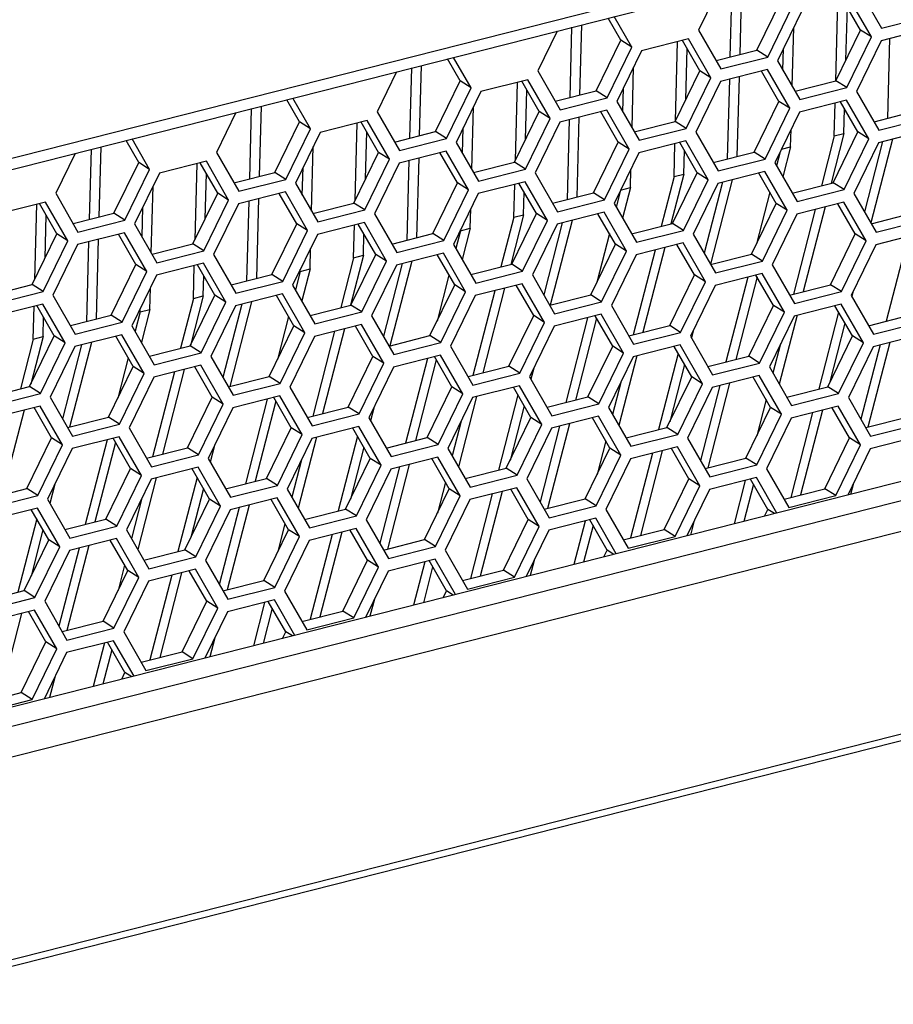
# Model space of a CAD drawing. Header units: millimetres. Extents: x 0 to 420, y 0 to 297.
# Tile 103 of 136: x 346.8 to 351.25, y 119.67 to 124.68. Entities that reach past the tile are written whole.
import ezdxf

# ---------------------------------------------------------------- set-up
doc = ezdxf.new("R2010")
doc.units = ezdxf.units.MM
doc.header["$LTSCALE"] = 23.1
doc.layers.get('0').update_dxf_attribs({"linetype": 'CONTINUOUS'})

msp = doc.modelspace()

# ---------------------------------------------------------------- linework, layer by layer
at = {"color": 7, "linetype": 'Continuous'}
for p, q in [((330.8356, 119.9355), (359, 127.0814)), ((330.7777, 119.8633), (358.9421, 127.0091)), ((350.4729, 124.5051), (350.4825, 124.8627)), ((350.3608, 124.8319), (350.2616, 124.6285)), ((350.4231, 124.4925), (350.4328, 124.8501)), ((351.0806, 124.8362), (351.1942, 124.6387)), ((350.5589, 124.527), (350.6848, 124.7853)), ((350.9603, 124.3711), (350.9712, 124.7768)), ((351.0872, 124.6293), (350.9985, 124.7837)), ((351.143, 124.594), (351.0294, 124.7916)), ((350.6147, 124.4917), (350.7406, 124.75)), ((350.79, 124.7308), (350.6641, 124.4725)), ((351.0126, 124.4761), (351.0198, 124.7465)), ((349.8658, 124.5775), (349.8012, 124.6899)), ((349.9216, 124.5422), (349.8322, 124.6977)), ((351.1942, 124.6387), (351.4336, 124.6995)), ((349.5418, 124.6241), (349.4427, 124.4207)), ((349.6069, 124.2854), (349.6165, 124.643)), ((349.6567, 124.2981), (349.6663, 124.6557)), ((350.2616, 124.6285), (350.3752, 124.4309)), ((350.7388, 124.3427), (350.7468, 124.6422)), ((350.9614, 124.371), (351.0872, 124.6293)), ((351.143, 124.594), (351.0872, 124.6293)), ((351.4319, 124.6356), (351.1925, 124.5749)), ((349.74, 124.3192), (349.8658, 124.5775)), ((349.9216, 124.5422), (349.8658, 124.5775)), ((350.2105, 124.5838), (349.971, 124.523)), ((350.1441, 124.1668), (350.155, 124.5697)), ((350.2683, 124.4215), (350.1795, 124.5759)), ((350.3241, 124.3862), (350.2105, 124.5838)), ((351.0172, 124.3357), (351.143, 124.594)), ((351.1925, 124.5749), (351.0666, 124.3166)), ((351.2254, 124.18), (351.2363, 124.586)), ((349.7958, 124.2839), (349.9216, 124.5422)), ((349.971, 124.523), (349.8452, 124.2647)), ((350.1965, 124.2741), (350.2035, 124.5343)), ((350.3504, 124.4741), (350.5589, 124.527)), ((350.6147, 124.4917), (350.5589, 124.527)), ((350.6915, 124.4249), (350.6945, 124.5348)), ((349.0469, 124.3697), (348.9822, 124.4821)), ((349.1027, 124.3344), (349.0132, 124.49)), ((350.3752, 124.4309), (350.6147, 124.4917)), ((350.6641, 124.4725), (350.7777, 124.275)), ((348.7229, 124.4163), (348.6238, 124.2129)), ((348.7907, 124.0783), (348.8003, 124.4359)), ((348.8404, 124.091), (348.8501, 124.4486)), ((349.4427, 124.4207), (349.5563, 124.2231)), ((349.9224, 124.1305), (349.9307, 124.4403)), ((350.1424, 124.1633), (350.2683, 124.4215)), ((350.3241, 124.3862), (350.2683, 124.4215)), ((350.613, 124.4279), (350.3735, 124.3671)), ((350.6708, 124.2656), (350.582, 124.42)), ((350.7266, 124.2303), (350.613, 124.4279)), ((348.921, 124.1114), (349.0469, 124.3697)), ((349.1027, 124.3344), (349.0469, 124.3697)), ((349.3916, 124.376), (349.1521, 124.3153)), ((349.3281, 123.9648), (349.3388, 124.3626)), ((349.4494, 124.2138), (349.3606, 124.3681)), ((349.5052, 124.1785), (349.3916, 124.376)), ((350.1982, 124.128), (350.3241, 124.3862)), ((350.3735, 124.3671), (350.2477, 124.1088)), ((350.4092, 123.9729), (350.4201, 124.3789)), ((350.4589, 123.9855), (350.4698, 124.3915)), ((350.7529, 124.3181), (350.9614, 124.371)), ((351.0172, 124.3357), (350.9614, 124.371)), ((348.9768, 124.0761), (349.1027, 124.3344)), ((349.1521, 124.3153), (349.0262, 124.057)), ((349.3804, 124.0722), (349.3871, 124.322)), ((349.5315, 124.2663), (349.74, 124.3192)), ((349.7958, 124.2839), (349.74, 124.3192)), ((349.8752, 124.2126), (349.8784, 124.3329)), ((350.7777, 124.275), (351.0172, 124.3357)), ((351.0666, 124.3166), (351.1802, 124.119)), ((348.2279, 124.1619), (348.1633, 124.2743)), ((348.2837, 124.1266), (348.1943, 124.2822)), ((349.5563, 124.2231), (349.7958, 124.2839)), ((349.8452, 124.2647), (349.9588, 124.0672)), ((350.5449, 124.0073), (350.6708, 124.2656)), ((350.7266, 124.2303), (350.6708, 124.2656)), ((351.0155, 124.2719), (350.776, 124.2112)), ((350.9527, 124.09), (350.9572, 124.2571)), ((351.0733, 124.1097), (350.9845, 124.2641)), ((351.1291, 124.0744), (351.0155, 124.2719)), ((347.9039, 124.2085), (347.8048, 124.0051)), ((347.9745, 123.8712), (347.9841, 124.2288)), ((348.0242, 123.8839), (348.0338, 124.2415)), ((348.6238, 124.2129), (348.7374, 124.0154)), ((349.106, 123.9182), (349.1146, 124.2383)), ((349.3235, 123.9555), (349.4494, 124.2138)), ((349.5052, 124.1785), (349.4494, 124.2138)), ((349.794, 124.2201), (349.5546, 124.1593)), ((349.8518, 124.0578), (349.7631, 124.2122)), ((349.9076, 124.0225), (349.794, 124.2201)), ((350.6007, 123.972), (350.7266, 124.2303)), ((350.776, 124.2112), (350.6501, 123.9529)), ((351.0025, 124.1026), (351.0059, 124.2269)), ((351.1554, 124.1622), (351.3639, 124.2151)), ((348.1021, 123.9036), (348.2279, 124.1619)), ((348.2837, 124.1266), (348.2279, 124.1619)), ((348.5726, 124.1682), (348.3332, 124.1075)), ((348.6304, 124.006), (348.5416, 124.1604)), ((348.6862, 123.9707), (348.5726, 124.1682)), ((349.3793, 123.9202), (349.5052, 124.1785)), ((349.5546, 124.1593), (349.4287, 123.901)), ((349.5929, 123.7658), (349.6038, 124.1718)), ((349.6427, 123.7784), (349.6536, 124.1844)), ((349.934, 124.1104), (350.1424, 124.1633)), ((350.1982, 124.128), (350.1424, 124.1633)), ((351.1802, 124.119), (351.4197, 124.1798)), ((348.1579, 123.8683), (348.2837, 124.1266)), ((348.3332, 124.1075), (348.2073, 123.8492)), ((348.512, 123.7629), (348.5225, 124.1555)), ((348.5643, 123.8703), (348.5707, 124.1098)), ((348.7125, 124.0585), (348.921, 124.1114)), ((348.9768, 124.0761), (348.921, 124.1114)), ((349.0588, 124.0004), (349.0623, 124.131)), ((349.9588, 124.0672), (350.1982, 124.128)), ((350.2477, 124.1088), (350.3613, 123.9113)), ((350.7304, 124.0336), (350.7328, 124.1226)), ((350.9474, 123.8514), (351.0733, 124.1097)), ((351.1291, 124.0744), (351.0733, 124.1097)), ((351.4179, 124.116), (351.1785, 124.0552)), ((347.409, 123.9541), (347.3444, 124.0665)), ((347.4648, 123.9188), (347.3753, 124.0744)), ((348.7374, 124.0154), (348.9768, 124.0761)), ((349.0262, 124.057), (349.1398, 123.8594)), ((349.726, 123.7995), (349.8518, 124.0578)), ((349.9076, 124.0225), (349.8518, 124.0578)), ((350.1965, 124.0641), (349.9571, 124.0034)), ((350.2543, 123.9019), (350.1655, 124.0563)), ((350.3101, 123.8666), (350.1965, 124.0641)), ((350.9527, 124.09), (350.8872, 123.8361)), ((351.0025, 124.1026), (350.9369, 123.8487)), ((350.9527, 124.09), (351.0025, 124.1026)), ((351.0032, 123.8161), (351.1291, 124.0744)), ((351.1785, 124.0552), (351.0526, 123.7969)), ((351.1994, 124.0605), (351.1069, 123.7025)), ((351.2492, 124.0732), (351.139, 123.6467)), ((347.1582, 123.6641), (347.1678, 124.0218)), ((347.208, 123.6768), (347.2176, 124.0344)), ((347.8048, 124.0051), (347.9184, 123.8076)), ((348.2897, 123.706), (348.2985, 124.0364)), ((348.5046, 123.7477), (348.6304, 124.006)), ((348.6862, 123.9707), (348.6304, 124.006)), ((348.9751, 124.0123), (348.7356, 123.9515)), ((349.0887, 123.8148), (348.9751, 124.0123)), ((349.7818, 123.7642), (349.9076, 124.0225)), ((350.1365, 123.8829), (350.141, 124.0501)), ((350.1863, 123.8955), (350.1895, 124.0146)), ((350.3364, 123.9544), (350.5449, 124.0073)), ((350.6007, 123.972), (350.5449, 124.0073)), ((350.6777, 124.0094), (350.6591, 123.9373)), ((350.6837, 124.0217), (350.7304, 124.0336)), ((350.7304, 124.0336), (350.6912, 123.8815)), ((347.085, 124.0007), (346.9859, 123.7973)), ((347.7537, 123.9604), (347.5142, 123.8997)), ((347.8673, 123.7629), (347.7537, 123.9604)), ((348.5604, 123.7124), (348.6862, 123.9707)), ((348.7767, 123.5587), (348.7876, 123.9647)), ((348.8265, 123.5713), (348.8374, 123.9774)), ((349.0329, 123.85), (348.9441, 124.0044)), ((349.115, 123.9026), (349.3235, 123.9555)), ((349.3793, 123.9202), (349.3235, 123.9555)), ((349.9571, 124.0034), (349.8312, 123.7451)), ((350.3613, 123.9113), (350.6007, 123.972)), ((347.2831, 123.6958), (347.409, 123.9541)), ((347.3389, 123.6605), (347.4648, 123.9188)), ((347.4648, 123.9188), (347.409, 123.9541)), ((347.6959, 123.561), (347.7063, 123.9484)), ((347.8115, 123.7982), (347.7227, 123.9526)), ((348.2424, 123.7881), (348.2462, 123.929)), ((348.7356, 123.9515), (348.6098, 123.6932)), ((349.1398, 123.8594), (349.3793, 123.9202)), ((349.9142, 123.8265), (349.9167, 123.9206)), ((350.599, 123.9082), (350.3595, 123.8475)), ((350.7126, 123.7107), (350.599, 123.9082)), ((350.6501, 123.9529), (350.7637, 123.7553)), ((357.4416, 123.8887), (331.9567, 117.4227)), ((347.5142, 123.8997), (347.3884, 123.6414)), ((347.7482, 123.6683), (347.7544, 123.8975)), ((347.8936, 123.8507), (348.1021, 123.9036)), ((347.9184, 123.8076), (348.1579, 123.8683)), ((348.1579, 123.8683), (348.1021, 123.9036)), ((349.3776, 123.8564), (349.1381, 123.7956)), ((349.4912, 123.6588), (349.3776, 123.8564)), ((349.4287, 123.901), (349.5423, 123.7035)), ((350.1365, 123.8829), (350.071, 123.629)), ((350.1863, 123.8955), (350.1207, 123.6416)), ((350.1285, 123.6436), (350.2543, 123.9019)), ((350.1365, 123.8829), (350.1863, 123.8955)), ((350.1843, 123.6083), (350.3101, 123.8666)), ((350.3101, 123.8666), (350.2543, 123.9019)), ((350.4329, 123.8661), (350.3218, 123.4359)), ((350.6568, 123.746), (350.568, 123.9003)), ((357.5382, 123.8141), (332.0279, 117.3417)), ((347.4733, 123.4937), (347.4825, 123.8345)), ((348.1562, 123.8045), (347.9167, 123.7438)), ((348.2698, 123.607), (348.1562, 123.8045)), ((348.2073, 123.8492), (348.3209, 123.6516)), ((348.907, 123.5918), (349.0329, 123.85)), ((348.9628, 123.5565), (349.0887, 123.8148)), ((349.0887, 123.8148), (349.0329, 123.85)), ((349.3203, 123.6758), (349.3248, 123.843)), ((349.4354, 123.6941), (349.3466, 123.8485)), ((349.8641, 123.8127), (349.8419, 123.7265)), ((349.8644, 123.8138), (349.9142, 123.8265)), ((349.9142, 123.8265), (349.874, 123.6707)), ((350.3595, 123.8475), (350.2337, 123.5892)), ((350.3832, 123.8534), (350.2897, 123.4917)), ((350.7389, 123.7985), (350.9474, 123.8514)), ((350.7637, 123.7553), (351.0032, 123.8161)), ((351.0032, 123.8161), (350.9474, 123.8514)), ((346.9859, 123.7973), (347.0995, 123.5998)), ((347.6856, 123.5399), (347.8115, 123.7982)), ((347.7414, 123.5046), (347.8673, 123.7629)), ((347.8673, 123.7629), (347.8115, 123.7982)), ((347.9605, 123.3516), (347.9714, 123.7576)), ((348.0102, 123.3642), (348.0212, 123.7703)), ((348.214, 123.6423), (348.1252, 123.7967)), ((349.1381, 123.7956), (349.0123, 123.5373)), ((349.3701, 123.6884), (349.3731, 123.8024)), ((349.5175, 123.7466), (349.726, 123.7995)), ((349.5423, 123.7035), (349.7818, 123.7642)), ((349.7818, 123.7642), (349.726, 123.7995)), ((350.6243, 123.8025), (350.5565, 123.5401)), ((351.0526, 123.7969), (351.1662, 123.5994)), ((346.9347, 123.7527), (346.6953, 123.6919)), ((346.8798, 123.359), (346.8901, 123.7413)), ((346.9925, 123.5904), (346.9038, 123.7448)), ((347.0483, 123.5551), (346.9347, 123.7527)), ((347.4261, 123.5758), (347.4301, 123.7271)), ((347.9167, 123.7438), (347.7908, 123.4855)), ((348.2961, 123.6948), (348.5046, 123.7477)), ((348.3209, 123.6516), (348.5604, 123.7124)), ((348.5604, 123.7124), (348.5046, 123.7477)), ((349.098, 123.6194), (349.1007, 123.7187)), ((349.8312, 123.7451), (349.9448, 123.5476)), ((350.5309, 123.4877), (350.6568, 123.746)), ((350.5867, 123.4524), (350.7126, 123.7107)), ((350.7126, 123.7107), (350.6568, 123.746)), ((350.856, 123.7154), (350.7445, 123.2838)), ((351.0015, 123.7523), (350.762, 123.6915)), ((350.9058, 123.728), (350.7943, 123.2964)), ((351.0593, 123.59), (350.9705, 123.7444)), ((351.1151, 123.5547), (351.0015, 123.7523)), ((357.5902, 123.6723), (332.08, 117.1999)), ((346.9321, 123.4664), (346.938, 123.6853)), ((347.0747, 123.643), (347.2831, 123.6958)), ((347.0995, 123.5998), (347.3389, 123.6605)), ((347.3389, 123.6605), (347.2831, 123.6958)), ((348.6098, 123.6932), (348.7234, 123.4957)), ((349.3203, 123.6758), (349.2547, 123.4219)), ((349.3701, 123.6884), (349.3045, 123.4345)), ((349.3095, 123.4358), (349.4354, 123.6941)), ((349.3203, 123.6758), (349.3701, 123.6884)), ((349.3653, 123.4005), (349.4912, 123.6588)), ((349.4912, 123.6588), (349.4354, 123.6941)), ((349.6167, 123.659), (349.5053, 123.2274)), ((349.7801, 123.7004), (349.5406, 123.6397)), ((349.8379, 123.5382), (349.7491, 123.6926)), ((349.8937, 123.5029), (349.7801, 123.7004)), ((350.762, 123.6915), (350.6362, 123.4332)), ((351.1414, 123.6426), (351.3499, 123.6954)), ((351.1662, 123.5994), (351.4057, 123.6602)), ((347.3884, 123.6414), (347.502, 123.4439)), ((348.0881, 123.384), (348.214, 123.6423)), ((348.1439, 123.3487), (348.2698, 123.607)), ((348.2698, 123.607), (348.214, 123.6423)), ((348.5586, 123.6486), (348.3192, 123.5878)), ((348.5041, 123.4687), (348.5086, 123.6359)), ((348.6164, 123.4863), (348.5277, 123.6407)), ((348.6722, 123.451), (348.5586, 123.6486)), ((349.0482, 123.6067), (349.0247, 123.5157)), ((349.0482, 123.6067), (349.098, 123.6194)), ((349.0482, 123.6067), (349.0483, 123.6113)), ((349.098, 123.6194), (349.0568, 123.4599)), ((349.5406, 123.6397), (349.4147, 123.3814)), ((349.5669, 123.6464), (349.4725, 123.2809)), ((349.92, 123.5907), (350.1285, 123.6436)), ((349.9448, 123.5476), (350.1843, 123.6083)), ((350.1843, 123.6083), (350.1285, 123.6436)), ((346.8667, 123.3321), (346.9925, 123.5904)), ((346.9225, 123.2968), (347.0483, 123.5551)), ((347.0483, 123.5551), (346.9925, 123.5904)), ((347.3372, 123.5967), (347.0978, 123.536)), ((347.194, 123.1571), (347.2049, 123.5632)), ((347.395, 123.4345), (347.3062, 123.5889)), ((347.4508, 123.3992), (347.3372, 123.5967)), ((348.3192, 123.5878), (348.1933, 123.3295)), ((348.5538, 123.4813), (348.5568, 123.5901)), ((348.6986, 123.5389), (348.907, 123.5918)), ((348.7234, 123.4957), (348.9628, 123.5565)), ((348.9628, 123.5565), (348.907, 123.5918)), ((349.8071, 123.5917), (349.7429, 123.3434)), ((350.2337, 123.5892), (350.3473, 123.3916)), ((350.9334, 123.3317), (351.0593, 123.59)), ((350.9892, 123.2964), (351.1151, 123.5547)), ((351.1151, 123.5547), (351.0593, 123.59)), ((351.404, 123.5963), (351.1645, 123.5356)), ((351.3288, 123.5773), (351.2174, 123.1457)), ((347.0978, 123.536), (346.9719, 123.2777)), ((347.1442, 123.1445), (347.1552, 123.5505)), ((347.4771, 123.487), (347.6856, 123.5399)), ((347.502, 123.4439), (347.7414, 123.5046)), ((347.7414, 123.5046), (347.6856, 123.5399)), ((348.2818, 123.4123), (348.2846, 123.5168)), ((349.0123, 123.5373), (349.1259, 123.3398)), ((349.712, 123.2799), (349.8379, 123.5382)), ((349.8937, 123.5029), (349.8379, 123.5382)), ((350.0398, 123.5083), (349.9283, 123.0767)), ((350.1825, 123.5445), (349.9431, 123.4837)), ((350.0895, 123.5209), (349.9781, 123.0893)), ((350.2403, 123.3822), (350.1516, 123.5366)), ((350.2961, 123.347), (350.1825, 123.5445)), ((351.1645, 123.5356), (351.0386, 123.2773)), ((347.7908, 123.4855), (347.9044, 123.2879)), ((348.5041, 123.4687), (348.4385, 123.2148)), ((348.5538, 123.4813), (348.4883, 123.2275)), ((348.4906, 123.228), (348.6164, 123.4863)), ((348.5041, 123.4687), (348.5538, 123.4813)), ((348.6722, 123.451), (348.6164, 123.4863)), ((348.9611, 123.4926), (348.7217, 123.4319)), ((349.0189, 123.3304), (348.9301, 123.4848)), ((349.0747, 123.2951), (348.9611, 123.4926)), ((349.7678, 123.2446), (349.8937, 123.5029)), ((349.9431, 123.4837), (349.8172, 123.2254)), ((350.3225, 123.4348), (350.5309, 123.4877)), ((350.5867, 123.4524), (350.5309, 123.4877)), ((347.2692, 123.1762), (347.395, 123.4345)), ((347.4508, 123.3992), (347.395, 123.4345)), ((347.7397, 123.4408), (347.5002, 123.38)), ((347.6878, 123.2616), (347.6923, 123.4288)), ((347.7975, 123.2786), (347.7087, 123.4329)), ((347.8533, 123.2433), (347.7397, 123.4408)), ((348.232, 123.3997), (348.2818, 123.4123)), ((348.232, 123.3997), (348.2322, 123.4094)), ((348.2818, 123.4123), (348.2396, 123.2491)), ((348.5464, 123.1927), (348.6722, 123.451)), ((348.7217, 123.4319), (348.5958, 123.1736)), ((348.7507, 123.4393), (348.6554, 123.07)), ((348.8005, 123.4519), (348.689, 123.0203)), ((349.101, 123.3829), (349.3095, 123.4358)), ((349.3653, 123.4005), (349.3095, 123.4358)), ((350.3473, 123.3916), (350.5867, 123.4524)), ((350.6362, 123.4332), (350.7498, 123.2357)), ((347.325, 123.1409), (347.4508, 123.3992)), ((347.5002, 123.38), (347.3744, 123.1218)), ((347.7376, 123.2742), (347.7404, 123.3779)), ((347.8796, 123.3311), (348.0881, 123.384)), ((348.1439, 123.3487), (348.0881, 123.384)), ((348.232, 123.3997), (348.2075, 123.3049)), ((348.9899, 123.3809), (348.9294, 123.1467)), ((349.1259, 123.3398), (349.3653, 123.4005)), ((349.4147, 123.3814), (349.5283, 123.1838)), ((350.1145, 123.124), (350.2403, 123.3822)), ((350.2961, 123.347), (350.2403, 123.3822)), ((350.585, 123.3886), (350.3456, 123.3278)), ((350.5126, 123.3702), (350.4012, 122.9386)), ((350.5594, 123.3713), (350.4509, 122.9513)), ((350.6428, 123.2263), (350.554, 123.3807)), ((350.6986, 123.191), (350.585, 123.3886)), ((346.6582, 123.2792), (346.8667, 123.3321)), ((346.9225, 123.2968), (346.8667, 123.3321)), ((347.4655, 123.2052), (347.4685, 123.3148)), ((347.9044, 123.2879), (348.1439, 123.3487)), ((348.1933, 123.3295), (348.3069, 123.132)), ((348.8931, 123.0721), (349.0189, 123.3304)), ((349.0747, 123.2951), (349.0189, 123.3304)), ((349.3636, 123.3367), (349.1241, 123.276)), ((349.2733, 123.3138), (349.1619, 122.8823)), ((349.4214, 123.1745), (349.3326, 123.3288)), ((349.4772, 123.1392), (349.3636, 123.3367)), ((350.1703, 123.0887), (350.2961, 123.347)), ((350.3456, 123.3278), (350.2197, 123.0695)), ((350.7249, 123.2788), (350.9334, 123.3317)), ((350.9892, 123.2964), (350.9334, 123.3317)), ((346.683, 123.2361), (346.9225, 123.2968)), ((346.9719, 123.2777), (347.0855, 123.0801)), ((347.6878, 123.2616), (347.6223, 123.0077)), ((347.6716, 123.0203), (347.7975, 123.2786)), ((347.7376, 123.2742), (347.6724, 123.0219)), ((347.6878, 123.2616), (347.7376, 123.2742)), ((347.8533, 123.2433), (347.7975, 123.2786)), ((348.1422, 123.2849), (347.9027, 123.2241)), ((348.2, 123.1226), (348.1112, 123.277)), ((348.2558, 123.0873), (348.1422, 123.2849)), ((348.9489, 123.0368), (349.0747, 123.2951)), ((349.1241, 123.276), (348.9983, 123.0177)), ((349.2235, 123.3012), (349.1121, 122.8696)), ((349.5035, 123.227), (349.712, 123.2799)), ((349.7678, 123.2446), (349.712, 123.2799)), ((350.7498, 123.2357), (350.9892, 123.2964)), ((351.0386, 123.2773), (351.1522, 123.0798)), ((351.0492, 123.299), (351.0421, 123.2713)), ((346.9208, 123.233), (346.6813, 123.1723)), ((346.8716, 123.0545), (346.8761, 123.2217)), ((346.9786, 123.0708), (346.8898, 123.2252)), ((347.0344, 123.0355), (346.9208, 123.233)), ((347.4158, 123.1926), (347.4162, 123.2075)), ((347.4158, 123.1926), (347.4655, 123.2052)), ((347.4655, 123.2052), (347.4224, 123.0382)), ((347.7274, 122.985), (347.8533, 123.2433)), ((347.9027, 123.2241), (347.7769, 122.9658)), ((347.9345, 123.2322), (347.8382, 122.8592)), ((347.9842, 123.2448), (347.8728, 122.8132)), ((348.2821, 123.1751), (348.4906, 123.228)), ((348.5464, 123.1927), (348.4906, 123.228)), ((349.5283, 123.1838), (349.7678, 123.2446)), ((349.8172, 123.2254), (349.9308, 123.0279)), ((350.517, 122.968), (350.6428, 123.2263)), ((350.6986, 123.191), (350.6428, 123.2263)), ((350.9875, 123.2326), (350.748, 123.1719)), ((351.0453, 123.0704), (350.9565, 123.2248)), ((351.1011, 123.0351), (350.9875, 123.2326)), ((346.9214, 123.0671), (346.924, 123.1656)), ((347.0607, 123.1233), (347.2692, 123.1762)), ((347.325, 123.1409), (347.2692, 123.1762)), ((347.4158, 123.1926), (347.3903, 123.0941)), ((348.1727, 123.1701), (348.1158, 122.95)), ((348.3069, 123.132), (348.5464, 123.1927)), ((348.5958, 123.1736), (348.7094, 122.9761)), ((349.2955, 122.9162), (349.4214, 123.1745)), ((349.4772, 123.1392), (349.4214, 123.1745)), ((349.7661, 123.1808), (349.5266, 123.12)), ((349.6964, 123.1631), (349.5849, 122.7315)), ((349.7422, 123.1605), (349.6347, 122.7442)), ((349.8239, 123.0185), (349.7351, 123.1729)), ((349.8797, 122.9832), (349.7661, 123.1808)), ((350.5728, 122.9327), (350.6986, 123.191)), ((350.748, 123.1719), (350.6222, 122.9136)), ((350.7631, 123.1757), (350.6727, 122.8257)), ((350.9752, 123.1923), (350.874, 122.8006)), ((351.1274, 123.1229), (351.3359, 123.1758)), ((347.0855, 123.0801), (347.325, 123.1409)), ((347.3744, 123.1218), (347.488, 122.9242)), ((348.0741, 122.8643), (348.2, 123.1226)), ((348.2558, 123.0873), (348.2, 123.1226)), ((348.5447, 123.1289), (348.3052, 123.0682)), ((348.4571, 123.1067), (348.3456, 122.6752)), ((348.6025, 122.9667), (348.5137, 123.1211)), ((348.6583, 122.9314), (348.5447, 123.1289)), ((349.3513, 122.8809), (349.4772, 123.1392)), ((349.5266, 123.12), (349.4008, 122.8617)), ((349.906, 123.0711), (350.1145, 123.124)), ((350.1703, 123.0887), (350.1145, 123.124)), ((350.2357, 123.1023), (350.2249, 123.0605)), ((351.0073, 123.1365), (350.928, 122.8297)), ((351.1522, 123.0798), (351.3917, 123.1405)), ((346.8716, 123.0545), (346.806, 122.8006)), ((346.8527, 122.8125), (346.9786, 123.0708)), ((346.9214, 123.0671), (346.8589, 122.8252)), ((346.8716, 123.0545), (346.9214, 123.0671)), ((347.0344, 123.0355), (346.9786, 123.0708)), ((347.3232, 123.0771), (347.0838, 123.0163)), ((347.381, 122.9148), (347.2923, 123.0692)), ((347.4368, 122.8795), (347.3232, 123.0771)), ((348.1299, 122.829), (348.2558, 123.0873)), ((348.3052, 123.0682), (348.1793, 122.8099)), ((348.4073, 123.0941), (348.2959, 122.6625)), ((348.6846, 123.0192), (348.8931, 123.0721)), ((348.9489, 123.0368), (348.8931, 123.0721)), ((349.9308, 123.0279), (350.1703, 123.0887)), ((350.2197, 123.0695), (350.3333, 122.872)), ((350.9194, 122.8121), (351.0453, 123.0704)), ((351.1011, 123.0351), (351.0453, 123.0704)), ((351.39, 123.0767), (351.1505, 123.0159)), ((346.9085, 122.7772), (347.0344, 123.0355)), ((347.0838, 123.0163), (346.9579, 122.758)), ((347.1183, 123.0251), (347.021, 122.6484)), ((347.168, 123.0377), (347.0566, 122.6062)), ((347.4632, 122.9674), (347.6716, 123.0203)), ((347.7274, 122.985), (347.6716, 123.0203)), ((348.7094, 122.9761), (348.9489, 123.0368)), ((348.9983, 123.0177), (349.1119, 122.8201)), ((349.698, 122.7602), (349.8239, 123.0185)), ((349.8797, 122.9832), (349.8239, 123.0185)), ((350.1686, 123.0248), (349.9291, 122.9641)), ((350.2264, 122.8626), (350.1376, 123.017)), ((350.2822, 122.8273), (350.1686, 123.0248)), ((350.6791, 123.0304), (350.6406, 122.8815)), ((350.9752, 122.7768), (351.1011, 123.0351)), ((351.1505, 123.0159), (351.0247, 122.7576)), ((351.1862, 123.025), (351.0885, 122.6466)), ((351.236, 123.0376), (351.1245, 122.6061)), ((347.3555, 122.9593), (347.3023, 122.7532)), ((347.488, 122.9242), (347.7274, 122.985)), ((347.7769, 122.9658), (347.8905, 122.7683)), ((348.4766, 122.7084), (348.6025, 122.9667)), ((348.6583, 122.9314), (348.6025, 122.9667)), ((348.9471, 122.973), (348.7077, 122.9122)), ((348.8802, 122.956), (348.7687, 122.5245)), ((349.0049, 122.8108), (348.9162, 122.9651)), ((349.0607, 122.7755), (348.9471, 122.973)), ((349.7538, 122.7249), (349.8797, 122.9832)), ((349.9291, 122.9641), (349.8032, 122.7058)), ((349.9469, 122.9686), (349.8555, 122.6148)), ((350.158, 122.9815), (350.0578, 122.5935)), ((350.3085, 122.9151), (350.517, 122.968)), ((350.5728, 122.9327), (350.517, 122.968)), ((347.2552, 122.6565), (347.381, 122.9148)), ((347.4368, 122.8795), (347.381, 122.9148)), ((347.7257, 122.9211), (347.4863, 122.8604)), ((347.7835, 122.7589), (347.6947, 122.9133)), ((347.8393, 122.7236), (347.7257, 122.9211)), ((348.5324, 122.6731), (348.6583, 122.9314)), ((348.7077, 122.9122), (348.5818, 122.6539)), ((348.925, 122.9497), (348.8185, 122.5371)), ((349.0871, 122.8633), (349.2955, 122.9162)), ((349.3513, 122.8809), (349.2955, 122.9162)), ((349.4221, 122.9056), (349.4077, 122.8497)), ((350.1901, 122.9257), (350.1145, 122.633)), ((350.3333, 122.872), (350.5728, 122.9327)), ((350.6222, 122.9136), (350.7358, 122.716)), ((347.311, 122.6213), (347.4368, 122.8795)), ((347.4863, 122.8604), (347.3604, 122.6021)), ((347.5911, 122.887), (347.4796, 122.4554)), ((347.6409, 122.8996), (347.5294, 122.4681)), ((347.8656, 122.8114), (348.0741, 122.8643)), ((348.1299, 122.829), (348.0741, 122.8643)), ((349.1119, 122.8201), (349.3513, 122.8809)), ((349.4008, 122.8617), (349.5144, 122.6642)), ((350.1005, 122.6043), (350.2264, 122.8626)), ((350.2822, 122.8273), (350.2264, 122.8626)), ((350.571, 122.8689), (350.3316, 122.8082)), ((350.6288, 122.7067), (350.5401, 122.861)), ((350.6846, 122.6714), (350.571, 122.8689)), ((346.6442, 122.7596), (346.8527, 122.8125)), ((346.9085, 122.7772), (346.8527, 122.8125)), ((347.8905, 122.7683), (348.1299, 122.829)), ((348.1793, 122.8099), (348.2929, 122.6123)), ((348.8791, 122.5525), (349.0049, 122.8108)), ((349.0607, 122.7755), (349.0049, 122.8108)), ((349.3496, 122.8171), (349.1102, 122.7563)), ((349.4074, 122.6548), (349.3186, 122.8092)), ((349.4632, 122.6195), (349.3496, 122.8171)), ((349.8656, 122.8337), (349.8235, 122.6707)), ((350.1563, 122.569), (350.2822, 122.8273)), ((350.3316, 122.8082), (350.2057, 122.5499)), ((350.37, 122.8179), (350.2713, 122.4358)), ((350.4197, 122.8305), (350.3083, 122.399)), ((350.711, 122.7592), (350.9194, 122.8121)), ((350.9752, 122.7768), (350.9194, 122.8121)), ((346.669, 122.7164), (346.9085, 122.7772)), ((346.9579, 122.758), (347.0715, 122.5605)), ((347.6577, 122.5006), (347.7835, 122.7589)), ((347.8393, 122.7236), (347.7835, 122.7589)), ((348.1282, 122.7652), (347.8887, 122.7045)), ((348.186, 122.603), (348.0972, 122.7574)), ((348.2418, 122.5677), (348.1282, 122.7652)), ((348.9349, 122.5172), (349.0607, 122.7755)), ((349.1102, 122.7563), (348.9843, 122.498)), ((349.1307, 122.7615), (349.0384, 122.404)), ((349.3408, 122.7707), (349.2415, 122.3864)), ((349.4895, 122.7073), (349.698, 122.7602)), ((349.7538, 122.7249), (349.698, 122.7602)), ((350.7358, 122.716), (350.9752, 122.7768)), ((351.0247, 122.7576), (351.1383, 122.5601)), ((358.006, 122.7113), (331.5958, 116.0105)), ((358.0122, 122.7464), (331.602, 116.0456)), ((346.9068, 122.7134), (346.6673, 122.6526)), ((346.9646, 122.5511), (346.8758, 122.7055)), ((347.0204, 122.5158), (346.9068, 122.7134)), ((347.7135, 122.4653), (347.8393, 122.7236)), ((347.8887, 122.7045), (347.7629, 122.4462)), ((348.0639, 122.7489), (347.9525, 122.3174)), ((348.1078, 122.7389), (348.0022, 122.33)), ((348.2681, 122.6555), (348.4766, 122.7084)), ((348.5324, 122.6731), (348.4766, 122.7084)), ((348.6086, 122.7089), (348.5905, 122.6388)), ((349.3729, 122.7149), (349.3009, 122.4363)), ((349.5144, 122.6642), (349.7538, 122.7249)), ((349.8032, 122.7058), (349.9168, 122.5083)), ((350.503, 122.4484), (350.6288, 122.7067)), ((350.6058, 122.7467), (350.5579, 122.5611)), ((350.6846, 122.6714), (350.6288, 122.7067)), ((350.9735, 122.713), (350.7341, 122.6522)), ((351.0313, 122.5507), (350.9425, 122.7051)), ((351.0871, 122.5154), (350.9735, 122.713)), ((346.8246, 122.6925), (346.7132, 122.261)), ((347.0467, 122.6037), (347.2552, 122.6565)), ((347.311, 122.6213), (347.2552, 122.6565)), ((348.2929, 122.6123), (348.5324, 122.6731)), ((348.5818, 122.6539), (348.6954, 122.4564)), ((349.2816, 122.3965), (349.4074, 122.6548)), ((349.4632, 122.6195), (349.4074, 122.6548)), ((349.7521, 122.6611), (349.5126, 122.6004)), ((349.8099, 122.4989), (349.7211, 122.6533)), ((349.8657, 122.4636), (349.7521, 122.6611)), ((350.5588, 122.4131), (350.6846, 122.6714)), ((350.7341, 122.6522), (350.6082, 122.3939)), ((350.8428, 122.6798), (350.7314, 122.2483)), ((350.8926, 122.6924), (350.7811, 122.2609)), ((351.1134, 122.6033), (351.3219, 122.6562)), ((347.0715, 122.5605), (347.311, 122.6213)), ((347.3604, 122.6021), (347.474, 122.4046)), ((348.0601, 122.3447), (348.186, 122.603)), ((348.2418, 122.5677), (348.186, 122.603)), ((348.5307, 122.6093), (348.2912, 122.5485)), ((348.5885, 122.447), (348.4997, 122.6014)), ((348.6443, 122.4117), (348.5307, 122.6093)), ((349.052, 122.637), (349.0063, 122.4598)), ((349.3374, 122.3612), (349.4632, 122.6195)), ((349.5537, 122.6108), (349.4541, 122.225)), ((349.6035, 122.6234), (349.4921, 122.1919)), ((349.892, 122.5514), (350.1005, 122.6043)), ((350.1563, 122.569), (350.1005, 122.6043)), ((351.1383, 122.5601), (351.3777, 122.6209)), ((346.8387, 122.2928), (346.9646, 122.5511)), ((347.0204, 122.5158), (346.9646, 122.5511)), ((347.3093, 122.5574), (347.0698, 122.4967)), ((347.4229, 122.3599), (347.3093, 122.5574)), ((348.1159, 122.3094), (348.2418, 122.5677)), ((348.3145, 122.5544), (348.2212, 122.1932)), ((348.5236, 122.5599), (348.4253, 122.1793)), ((348.6706, 122.4996), (348.8791, 122.5525)), ((348.9349, 122.5172), (348.8791, 122.5525)), ((349.5126, 122.6004), (349.3868, 122.3421)), ((349.9168, 122.5083), (350.1563, 122.569)), ((350.9055, 122.2924), (351.0313, 122.5507)), ((351.0871, 122.5154), (351.0313, 122.5507)), ((351.376, 122.557), (351.1365, 122.4963)), ((346.8945, 122.2575), (347.0204, 122.5158)), ((347.2477, 122.5418), (347.1363, 122.1103)), ((347.2907, 122.5281), (347.186, 122.1229)), ((347.3671, 122.3952), (347.2783, 122.5496)), ((347.4492, 122.4477), (347.6577, 122.5006)), ((347.7135, 122.4653), (347.6577, 122.5006)), ((347.795, 122.5122), (347.7733, 122.428)), ((348.2912, 122.5485), (348.1654, 122.2902)), ((348.5557, 122.504), (348.4874, 122.2396)), ((348.6954, 122.4564), (348.9349, 122.5172)), ((349.7886, 122.5358), (349.7444, 122.3644)), ((350.1546, 122.5052), (349.9151, 122.4444)), ((350.2682, 122.3077), (350.1546, 122.5052)), ((350.2057, 122.5499), (350.3193, 122.3523)), ((350.9613, 122.2571), (351.0871, 122.5154)), ((347.0698, 122.4967), (346.9439, 122.2384)), ((347.474, 122.4046), (347.7135, 122.4653)), ((348.9332, 122.4533), (348.6937, 122.3926)), ((349.0468, 122.2558), (348.9332, 122.4533)), ((348.9843, 122.498), (349.0979, 122.3005)), ((349.684, 122.2406), (349.8099, 122.4989)), ((349.7398, 122.2053), (349.8657, 122.4636)), ((349.8657, 122.4636), (349.8099, 122.4989)), ((350.0266, 122.4727), (349.9151, 122.0412)), ((350.0764, 122.4853), (349.9649, 122.0538)), ((350.2124, 122.3429), (350.1236, 122.4973)), ((351.1365, 122.4963), (351.0213, 122.2598)), ((347.7117, 122.4015), (347.4723, 122.3407)), ((347.8253, 122.204), (347.7117, 122.4015)), ((347.7629, 122.4462), (347.8765, 122.2486)), ((348.2385, 122.4402), (348.1891, 122.249)), ((348.4626, 122.1887), (348.5885, 122.447)), ((348.5184, 122.1534), (348.6443, 122.4117)), ((348.6443, 122.4117), (348.5885, 122.447)), ((348.7375, 122.4037), (348.6369, 122.0142)), ((348.7873, 122.4163), (348.6758, 121.9848)), ((348.991, 122.2911), (348.9022, 122.4455)), ((349.9151, 122.4444), (349.7893, 122.1861)), ((350.2945, 122.3955), (350.503, 122.4484)), ((350.3193, 122.3523), (350.5588, 122.4131)), ((350.5588, 122.4131), (350.503, 122.4484)), ((347.2412, 122.1369), (347.3671, 122.3952)), ((347.297, 122.1016), (347.4229, 122.3599)), ((347.4229, 122.3599), (347.3671, 122.3952)), ((347.7695, 122.2393), (347.6808, 122.3936)), ((348.6937, 122.3926), (348.5678, 122.1343)), ((349.0731, 122.3436), (349.2816, 122.3965)), ((349.0979, 122.3005), (349.3374, 122.3612)), ((349.3374, 122.3612), (349.2816, 122.3965)), ((350.6082, 122.3939), (350.7218, 122.1964)), ((346.9815, 122.3155), (346.9561, 122.2172)), ((347.4723, 122.3407), (347.3464, 122.0825)), ((347.4982, 122.3473), (347.404, 121.9824)), ((347.7064, 122.349), (347.6091, 121.9722)), ((347.8517, 122.2918), (348.0601, 122.3447)), ((347.8765, 122.2486), (348.1159, 122.3094)), ((348.1159, 122.3094), (348.0601, 122.3447)), ((348.9714, 122.325), (348.9308, 122.1677)), ((349.3868, 122.3421), (349.5004, 122.1445)), ((350.0865, 122.0847), (350.2124, 122.3429)), ((350.1423, 122.0494), (350.2682, 122.3077)), ((350.2682, 122.3077), (350.2124, 122.3429)), ((350.5571, 122.3493), (350.3176, 122.2885)), ((350.4994, 122.3346), (350.4421, 122.1128)), ((350.541, 122.3155), (350.4919, 122.1254)), ((350.6149, 122.187), (350.5261, 122.3414)), ((350.6611, 122.1684), (350.5571, 122.3493)), ((351.0507, 122.32), (351.0361, 122.2635)), ((346.6302, 122.2399), (346.8387, 122.2928)), ((346.6551, 122.1968), (346.8945, 122.2575)), ((346.8945, 122.2575), (346.8387, 122.2928)), ((347.7385, 122.2932), (347.6739, 122.0429)), ((348.1654, 122.2902), (348.279, 122.0927)), ((348.8651, 122.0328), (348.991, 122.2911)), ((348.9209, 121.9975), (349.0468, 122.2558)), ((349.0468, 122.2558), (348.991, 122.2911)), ((349.3356, 122.2974), (349.0962, 122.2367)), ((349.2104, 122.2656), (349.0989, 121.8341)), ((349.2601, 122.2783), (349.1487, 121.8467)), ((349.3934, 122.1352), (349.3047, 122.2896)), ((349.4492, 122.0999), (349.3356, 122.2974)), ((350.3176, 122.2885), (350.2023, 122.052)), ((350.697, 122.2395), (350.9055, 122.2924)), ((350.7218, 122.1964), (350.9613, 122.2571)), ((350.9613, 122.2571), (350.9055, 122.2924)), ((346.9439, 122.2384), (347.0575, 122.0408)), ((347.4249, 122.2435), (347.3719, 122.0382)), ((347.6437, 121.981), (347.7695, 122.2393)), ((347.6995, 121.9457), (347.8253, 122.204)), ((347.8253, 122.204), (347.7695, 122.2393)), ((347.9711, 122.2092), (347.8596, 121.7777)), ((348.1142, 122.2456), (347.8748, 122.1848)), ((348.172, 122.0833), (348.0832, 122.2377)), ((348.2278, 122.048), (348.1142, 122.2456)), ((349.0962, 122.2367), (348.9703, 121.9784)), ((349.4756, 122.1877), (349.684, 122.2406)), ((349.5004, 122.1445), (349.7398, 122.2053)), ((349.7398, 122.2053), (349.684, 122.2406)), ((346.8928, 122.1937), (346.6533, 122.133)), ((346.9506, 122.0315), (346.8618, 122.1859)), ((347.0064, 121.9962), (346.8928, 122.1937)), ((347.8748, 122.1848), (347.7489, 121.9265)), ((347.9213, 122.1966), (347.8197, 121.8034)), ((348.2541, 122.1359), (348.4626, 122.1887)), ((348.279, 122.0927), (348.5184, 122.1534)), ((348.5184, 122.1534), (348.4626, 122.1887)), ((349.7893, 122.1861), (349.9029, 121.9886)), ((350.598, 122.1524), (350.6149, 122.187)), ((350.6491, 122.1653), (350.6149, 122.187)), ((346.8892, 122.1382), (346.7929, 121.7651)), ((347.0327, 122.084), (347.2412, 122.1369)), ((347.0575, 122.0408), (347.297, 122.1016)), ((347.297, 122.1016), (347.2412, 122.1369)), ((348.1543, 122.1142), (348.1173, 121.9709)), ((348.5678, 122.1343), (348.6814, 121.9368)), ((349.2676, 121.8769), (349.3934, 122.1352)), ((349.3234, 121.8416), (349.4492, 122.0999)), ((349.4492, 122.0999), (349.3934, 122.1352)), ((349.7381, 122.1415), (349.4987, 122.0807)), ((349.6832, 122.1275), (349.6259, 121.9057)), ((349.7238, 122.1047), (349.6757, 121.9184)), ((349.7959, 121.9792), (349.7071, 122.1336)), ((349.8421, 121.9606), (349.7381, 122.1415)), ((350.2371, 122.1233), (350.2198, 122.0564)), ((346.9213, 122.0824), (346.8603, 121.8462)), ((347.3464, 122.0825), (347.46, 121.8849)), ((348.0462, 121.825), (348.172, 122.0833)), ((348.2278, 122.048), (348.172, 122.0833)), ((348.5167, 122.0896), (348.2772, 122.0289)), ((348.3941, 122.0585), (348.2827, 121.627)), ((348.4439, 122.0712), (348.3325, 121.6396)), ((348.5745, 121.9274), (348.4857, 122.0818)), ((348.6303, 121.8921), (348.5167, 122.0896)), ((349.4987, 122.0807), (349.3834, 121.8442)), ((349.878, 122.0318), (350.0865, 122.0847)), ((349.9029, 121.9886), (350.1423, 122.0494)), ((350.1423, 122.0494), (350.0865, 122.0847)), ((346.8247, 121.7732), (346.9506, 122.0315)), ((347.0064, 121.9962), (346.9506, 122.0315)), ((347.1548, 122.0022), (347.0434, 121.5706)), ((347.2953, 122.0378), (347.0558, 121.977)), ((347.3531, 121.8755), (347.2643, 122.0299)), ((347.4089, 121.8402), (347.2953, 122.0378)), ((348.102, 121.7897), (348.2278, 122.048)), ((348.2772, 122.0289), (348.1514, 121.7706)), ((348.6566, 121.9799), (348.8651, 122.0328)), ((348.9209, 121.9975), (348.8651, 122.0328)), ((346.8805, 121.7379), (347.0064, 121.9962)), ((347.0558, 121.977), (346.93, 121.7187)), ((347.1051, 121.9895), (347.0025, 121.5925)), ((347.4352, 121.9281), (347.6437, 121.981)), ((347.6995, 121.9457), (347.6437, 121.981)), ((348.6814, 121.9368), (348.9209, 121.9975)), ((348.9703, 121.9784), (349.0839, 121.7808)), ((349.779, 121.9446), (349.7959, 121.9792)), ((349.8302, 121.9576), (349.7959, 121.9792)), ((347.3371, 121.9034), (347.3037, 121.7742)), ((347.46, 121.8849), (347.6995, 121.9457)), ((347.7489, 121.9265), (347.8625, 121.729)), ((348.4486, 121.6691), (348.5745, 121.9274)), ((348.6303, 121.8921), (348.5745, 121.9274)), ((348.9192, 121.9337), (348.6797, 121.8729)), ((348.867, 121.9205), (348.8097, 121.6986)), ((348.977, 121.7715), (348.8882, 121.9258)), ((349.0232, 121.7528), (348.9192, 121.9337)), ((349.4236, 121.9266), (349.4036, 121.8493)), ((347.2272, 121.6172), (347.3531, 121.8755)), ((347.4089, 121.8402), (347.3531, 121.8755)), ((347.6978, 121.8819), (347.4583, 121.8211)), ((347.5779, 121.8514), (347.4665, 121.4199)), ((347.6277, 121.8641), (347.5162, 121.4325)), ((347.7556, 121.7196), (347.6668, 121.874)), ((347.8114, 121.6843), (347.6978, 121.8819)), ((348.5044, 121.6338), (348.6303, 121.8921)), ((348.6797, 121.8729), (348.5645, 121.6364)), ((348.9066, 121.8938), (348.8595, 121.7113)), ((349.0591, 121.824), (349.2676, 121.8769)), ((349.3234, 121.8416), (349.2676, 121.8769)), ((347.283, 121.582), (347.4089, 121.8402)), ((347.4583, 121.8211), (347.3324, 121.5628)), ((347.8377, 121.7721), (348.0462, 121.825)), ((348.102, 121.7897), (348.0462, 121.825)), ((349.0839, 121.7808), (349.3234, 121.8416)), ((346.6163, 121.7203), (346.8247, 121.7732)), ((346.8805, 121.7379), (346.8247, 121.7732)), ((347.8625, 121.729), (348.102, 121.7897)), ((348.1514, 121.7706), (348.265, 121.573)), ((348.9601, 121.7368), (348.977, 121.7715)), ((349.0113, 121.7498), (348.977, 121.7715)), ((346.6411, 121.6771), (346.8805, 121.7379)), ((346.93, 121.7187), (347.0436, 121.5212)), ((347.6297, 121.4613), (347.7556, 121.7196)), ((347.8114, 121.6843), (347.7556, 121.7196)), ((348.1002, 121.7259), (347.8608, 121.6652)), ((348.0507, 121.7134), (347.9935, 121.4915)), ((348.158, 121.5637), (348.0693, 121.7181)), ((348.2043, 121.545), (348.1002, 121.7259)), ((348.61, 121.7299), (348.5874, 121.6422)), ((346.8788, 121.6741), (346.6394, 121.6133)), ((346.8114, 121.657), (346.7, 121.2254)), ((346.9366, 121.5118), (346.8478, 121.6662)), ((346.9924, 121.4765), (346.8788, 121.6741)), ((347.6855, 121.426), (347.8114, 121.6843)), ((347.8608, 121.6652), (347.7455, 121.4286)), ((348.0894, 121.683), (348.0432, 121.5042)), ((348.2402, 121.6162), (348.4486, 121.6691)), ((348.5044, 121.6338), (348.4486, 121.6691)), ((347.0187, 121.5644), (347.2272, 121.6172)), ((347.283, 121.582), (347.2272, 121.6172)), ((348.265, 121.573), (348.5044, 121.6338)), ((347.0436, 121.5212), (347.283, 121.582)), ((347.3324, 121.5628), (347.446, 121.3653)), ((348.1412, 121.529), (348.158, 121.5637)), ((348.1923, 121.542), (348.158, 121.5637)), ((346.8108, 121.2535), (346.9366, 121.5118)), ((346.9924, 121.4765), (346.9366, 121.5118)), ((347.2813, 121.5181), (347.0418, 121.4574)), ((347.2345, 121.5063), (347.1772, 121.2844)), ((347.3391, 121.3559), (347.2503, 121.5103)), ((347.3853, 121.3372), (347.2813, 121.5181)), ((347.7965, 121.5332), (347.7711, 121.4351)), ((346.8666, 121.2182), (346.9924, 121.4765)), ((347.0418, 121.4574), (346.9266, 121.2209)), ((347.2722, 121.4722), (347.227, 121.2971)), ((347.4212, 121.4084), (347.6297, 121.4613)), ((347.6855, 121.426), (347.6297, 121.4613)), ((347.446, 121.3653), (347.6855, 121.426)), ((347.3222, 121.3212), (347.3391, 121.3559)), ((347.3734, 121.3342), (347.3391, 121.3559)), ((346.9829, 121.3364), (346.9549, 121.228)), ((346.6023, 121.2006), (346.8108, 121.2535)), ((346.8666, 121.2182), (346.8108, 121.2535)), ((346.6271, 121.1575), (346.8666, 121.2182))]:
    msp.add_line(p, q, dxfattribs=at)

doc.saveas('drawing.dxf')
